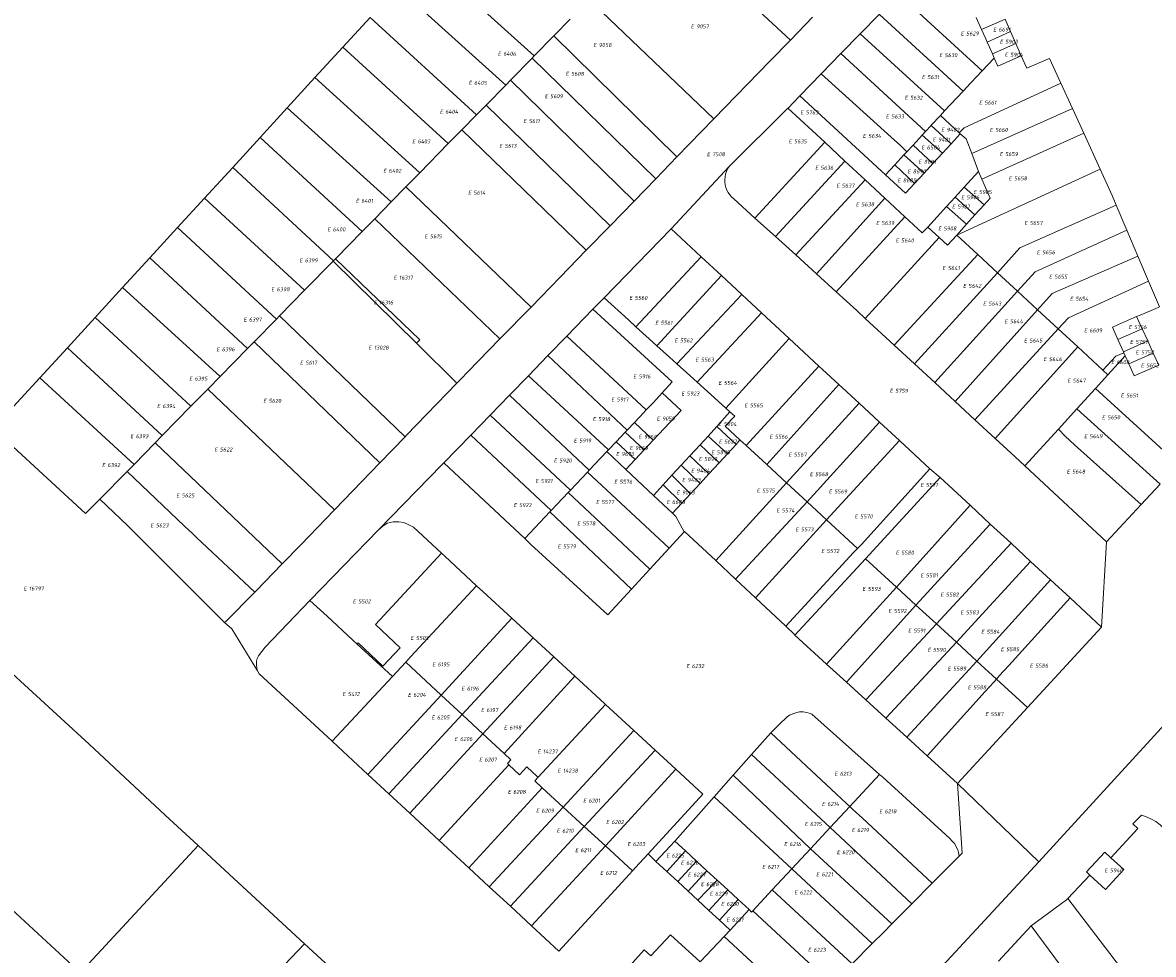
# Model space of a CAD drawing. Header units: metres. Extents: x 103584 to 105269, y 427126 to 429210.
# Tile 43 of 50: x 103998 to 104253, y 428782 to 428992. Entities that reach past the tile are written whole.
import ezdxf
from ezdxf.enums import TextEntityAlignment as Align

# ---------------------------------------------------------------- set-up
doc = ezdxf.new("R2010")
doc.units = ezdxf.units.M
doc.layers.add('B-WE-KG-GRENS_PERCEEL-G', color=1, linetype='Continuous', lineweight=18)
doc.layers.add('B-WE-KG-GRENS_PERCEEL-S', color=7, linetype='Continuous', lineweight=25)
doc.styles.add('NLCS-ISO', font='NLCS-ISO.ttf')

# ---------------------------------------------------------------- blocks, each defined once
blk = doc.blocks.new('SKG-PERCEELNUMMER-SO')
at = {"style": 'NLCS-ISO', "oblique": 10, "flags": 1}
for tag, p in [('GEMEENTECODE', (0, 2.55)), ('PERCEELGROOTTE', (0, -2.45))]:
    blk.add_attdef(tag, text='', height=1.8, dxfattribs=at).set_placement(p, align=Align.MIDDLE_CENTER)
at = {"style": 'NLCS-ISO', "oblique": 10}
blk.add_attdef('SECTIE', text='', height=1.8, dxfattribs=at).set_placement((-0.5, 0), align=Align.MIDDLE_RIGHT)
blk.add_attdef('PERCEELNUMMER', text='', height=1.8, dxfattribs=at).set_placement((0.5, 0), align=Align.MIDDLE_LEFT)

msp = doc.modelspace()

# ---------------------------------------------------------------- linework, layer by layer
at = {"layer": 'B-WE-KG-GRENS_PERCEEL-G', "flags": 128}
for points in [[(104088.693, 429006.498), (104113.318, 428984.291)], [(104155.609, 429002.245), (104157.982, 429000.053), (104171.061, 428987.851)], [(104082.512, 428999.752), (104106.869, 428977.708)], [(104195.605, 428998.128), (104214.35, 428980.914)], [(104076.305, 428992.977), (104070.124, 428986.231)], [(104076.305, 428992.977), (104100.28, 428970.982)], [(104117.717, 428988.781), (104121.405, 428992.547)], [(104128.562, 428994.259), (104153.82, 428970.113)], [(104171.061, 428987.851), (104176.089, 428992.995)], [(104191.138, 428993.654), (104191.085, 428993.601), (104186.812, 428989.229)], [(104191.138, 428993.654), (104210.009, 428976.317)], [(104213.007, 428992.951), (104214.215, 428990.222)], [(104214.215, 428990.222), (104219.512, 428992.593)], [(104219.512, 428992.593), (104220.735, 428989.788)], [(104186.812, 428989.229), (104182.487, 428984.802)], [(104186.812, 428989.229), (104205.806, 428971.862)], [(104214.215, 428990.222), (104215.151, 428988.107), (104215.485, 428987.353)], [(104215.485, 428987.353), (104220.735, 428989.788)], [(104220.735, 428989.788), (104221.929, 428987.05)], [(104113.318, 428984.291), (104117.717, 428988.781)], [(104117.717, 428988.781), (104145.489, 428961.526)], [(104153.82, 428970.113), (104166.416, 428983.098), (104171.061, 428987.851)], [(104215.485, 428987.353), (104215.986, 428986.221), (104216.654, 428984.713)], [(104216.654, 428984.713), (104221.929, 428987.05)], [(104221.929, 428987.05), (104223.131, 428984.293)], [(104070.124, 428986.231), (104063.851, 428979.385)], [(104070.124, 428986.231), (104093.921, 428964.491)], [(104112.833, 428983.796), (104113.318, 428984.291)], [(104182.487, 428984.802), (104178.014, 428980.225)], [(104182.487, 428984.802), (104201.532, 428967.204)], [(104216.654, 428984.713), (104217.065, 428983.785)], [(104217.065, 428983.785), (104217.854, 428982.003), (104223.131, 428984.293)], [(104223.131, 428984.293), (104224.389, 428981.5), (104229.291, 428983.649), (104229.551, 428983.719), (104232.1, 428978.119)], [(104107.949, 428978.811), (104112.833, 428983.796)], [(104112.833, 428983.796), (104140.688, 428956.576)], [(104214.35, 428980.914), (104217.065, 428983.785)], [(104063.851, 428979.385), (104057.591, 428972.553)], [(104063.851, 428979.385), (104087.482, 428957.919)], [(104178.014, 428980.225), (104173.193, 428975.292)], [(104178.014, 428980.225), (104193.797, 428965.917), (104195.892, 428964.035), (104197.321, 428962.623)], [(104210.009, 428976.317), (104211.809, 428978.226), (104214.35, 428980.914)], [(104102.422, 428973.168), (104106.869, 428977.708)], [(104106.869, 428977.708), (104107.949, 428978.811)], [(104107.949, 428978.811), (104135.807, 428951.545)], [(104209.154, 428966.956), (104210.289, 428968.037), (104232.1, 428978.119)], [(104232.1, 428978.119), (104234.697, 428972.413)], [(104173.193, 428975.292), (104173.136, 428975.234), (104170.553, 428972.528), (104170.521, 428972.496)], [(104173.193, 428975.292), (104192.545, 428957.427)], [(104205.806, 428971.862), (104210.009, 428976.317)], [(104057.591, 428972.553), (104051.476, 428965.878)], [(104057.591, 428972.553), (104081.022, 428951.325)], [(104100.28, 428970.982), (104102.422, 428973.168)], [(104102.422, 428973.168), (104130.398, 428945.969)], [(104170.521, 428972.496), (104157.253, 428959.296)], [(104170.521, 428972.496), (104178.813, 428964.784)], [(104204.899, 428970.867), (104205.806, 428971.862)], [(104211.966, 428962.27), (104234.697, 428972.413)], [(104234.697, 428972.413), (104237.232, 428966.842)], [(104096.952, 428967.584), (104100.28, 428970.982)], [(104145.489, 428961.526), (104153.82, 428970.113)], [(104202.811, 428968.594), (104202.835, 428968.621), (104204.899, 428970.867)], [(104204.899, 428970.867), (104209.154, 428966.956)], [(104093.921, 428964.491), (104096.952, 428967.584)], [(104096.952, 428967.584), (104125.035, 428940.441)], [(104198.743, 428964.17), (104200.763, 428966.367)], [(104200.763, 428966.367), (104201.532, 428967.204)], [(104200.763, 428966.367), (104205.362, 428962.351)], [(104201.532, 428967.204), (104202.811, 428968.594)], [(104207.303, 428964.463), (104202.811, 428968.594)], [(104207.303, 428964.463), (104209.393, 428966.737)], [(104209.154, 428966.956), (104209.393, 428966.737)], [(104209.393, 428966.737), (104210.684, 428965.606), (104211.966, 428962.27)], [(104214.283, 428956.454), (104237.232, 428966.842)], [(104237.232, 428966.842), (104240.932, 428958.713)], [(104051.476, 428965.878), (104045.282, 428959.118)], [(104051.476, 428965.878), (104074.493, 428944.661)], [(104087.482, 428957.919), (104093.921, 428964.491)], [(104163.086, 428947.71), (104178.813, 428964.784)], [(104178.813, 428964.784), (104183.367, 428960.547)], [(104197.321, 428962.623), (104198.743, 428964.17)], [(104198.743, 428964.17), (104203.236, 428960.038)], [(104205.362, 428962.351), (104207.303, 428964.463)], [(104140.688, 428956.576), (104145.489, 428961.526)], [(104194.625, 428959.69), (104196.684, 428961.93)], [(104196.684, 428961.93), (104197.321, 428962.623)], [(104196.684, 428961.93), (104201.23, 428957.856)], [(104203.236, 428960.038), (104205.362, 428962.351)], [(104211.966, 428962.27), (104213.515, 428958.239)], [(104045.282, 428959.118), (104038.901, 428952.154)], [(104045.282, 428959.118), (104068.043, 428938.077)], [(104144.186, 428945.281), (104157.253, 428959.296)], [(104157.253, 428959.296), (104156.923, 428958.772), (104156.656, 428958.214), (104156.456, 428957.627), (104156.327, 428957.022), (104156.269, 428956.406), (104156.284, 428955.787), (104156.372, 428955.174), (104156.53, 428954.575), (104156.758, 428953.999), (104157.052, 428953.454), (104157.407, 428952.947), (104157.819, 428952.485), (104158.283, 428952.075)], [(104167.69, 428943.527), (104183.367, 428960.547)], [(104183.367, 428960.547), (104187.908, 428956.324)], [(104192.545, 428957.427), (104194.625, 428959.69)], [(104194.625, 428959.69), (104199.091, 428955.53)], [(104201.23, 428957.856), (104203.236, 428960.038)], [(104208.578, 428943.871), (104240.932, 428958.713)], [(104240.932, 428958.713), (104243.612, 428952.824), (104244.549, 428950.618)], [(104084.34, 428954.712), (104087.482, 428957.919)], [(104135.807, 428951.545), (104140.688, 428956.576)], [(104172.264, 428939.369), (104187.908, 428956.324)], [(104187.908, 428956.324), (104192.39, 428952.156)], [(104192.545, 428957.427), (104197.038, 428953.297), (104199.091, 428955.53)], [(104199.091, 428955.53), (104201.23, 428957.856)], [(104210.292, 428954.696), (104213.515, 428958.239)], [(104213.515, 428958.239), (104214.283, 428956.454)], [(104214.283, 428956.454), (104216.115, 428952.195), (104214.745, 428950.682)], [(104081.022, 428951.325), (104084.34, 428954.712)], [(104084.34, 428954.712), (104112.576, 428927.629)], [(104208.231, 428952.43), (104210.292, 428954.696)], [(104210.292, 428954.696), (104214.745, 428950.682)], [(104038.901, 428952.154), (104032.839, 428945.538)], [(104038.901, 428952.154), (104061.513, 428931.412)], [(104077.326, 428947.553), (104081.022, 428951.325)], [(104130.398, 428945.969), (104135.807, 428951.545)], [(104163.086, 428947.71), (104158.283, 428952.075)], [(104176.954, 428935.107), (104192.39, 428952.156)], [(104192.39, 428952.156), (104196.859, 428948)], [(104206.302, 428950.31), (104208.231, 428952.43)], [(104208.231, 428952.43), (104212.688, 428948.411)], [(104202.049, 428945.634), (104204.175, 428947.972), (104206.302, 428950.31)], [(104206.302, 428950.31), (104210.778, 428946.301)], [(104210.778, 428946.301), (104212.688, 428948.411)], [(104212.688, 428948.411), (104214.745, 428950.682)], [(104217.797, 428935.347), (104222.801, 428940.959), (104244.549, 428950.618)], [(104244.549, 428950.618), (104246.949, 428944.965)], [(104074.493, 428944.661), (104077.326, 428947.553)], [(104077.326, 428947.553), (104105.558, 428920.429)], [(104125.035, 428940.441), (104130.398, 428945.969)], [(104163.086, 428947.71), (104167.69, 428943.527)], [(104181.383, 428931.082), (104196.859, 428948)], [(104196.859, 428948), (104200.783, 428944.35), (104202.049, 428945.634)], [(104208.578, 428943.871), (104210.778, 428946.301)], [(104032.839, 428945.538), (104026.58, 428938.706)], [(104032.839, 428945.538), (104055.144, 428924.91)], [(104068.528, 428938.572), (104074.493, 428944.661)], [(104129.045, 428929.699), (104144.186, 428945.281)], [(104144.186, 428945.281), (104150.973, 428938.971)], [(104167.69, 428943.527), (104172.264, 428939.369)], [(104204.657, 428943.283), (104187.97, 428925.066)], [(104202.049, 428945.634), (104204.657, 428943.283)], [(104204.657, 428943.283), (104206.523, 428941.601), (104208.578, 428943.871)], [(104208.578, 428943.871), (104213.317, 428939.49)], [(104222.291, 428931.191), (104226.285, 428935.569), (104246.949, 428944.965)], [(104246.949, 428944.965), (104249.438, 428939.103)], [(104026.58, 428938.706), (104020.454, 428932.02)], [(104026.58, 428938.706), (104048.625, 428918.256)], [(104068.043, 428938.077), (104068.453, 428938.495)], [(104068.453, 428938.495), (104068.528, 428938.572)], [(104087.488, 428920.246), (104068.453, 428938.495)], [(104112.576, 428927.629), (104119.137, 428934.361), (104125.035, 428940.441)], [(104136.241, 428923.182), (104150.973, 428938.971)], [(104150.973, 428938.971), (104155.526, 428934.737)], [(104172.264, 428939.369), (104176.954, 428935.107)], [(104194.514, 428919.014), (104213.317, 428939.49)], [(104213.317, 428939.49), (104217.797, 428935.347)], [(104226.844, 428926.981), (104230.133, 428930.699), (104249.438, 428939.103)], [(104249.438, 428939.103), (104251.838, 428933.451)], [(104061.513, 428931.412), (104067.954, 428937.986)], [(104067.954, 428937.986), (104068.043, 428938.077)], [(104067.954, 428937.986), (104086.727, 428919.475)], [(104140.985, 428918.887), (104155.526, 428934.737)], [(104155.526, 428934.737), (104160.156, 428930.433)], [(104176.954, 428935.107), (104181.383, 428931.082)], [(104199.067, 428914.803), (104217.797, 428935.347)], [(104217.797, 428935.347), (104222.291, 428931.191)], [(104231.468, 428922.705), (104233.816, 428925.209), (104251.838, 428933.451)], [(104251.838, 428933.451), (104254.29, 428927.677), (104253.999, 428927.495), (104250.303, 428925.966)], [(104020.454, 428932.02), (104014.271, 428925.271)], [(104020.454, 428932.02), (104042.463, 428911.966)], [(104055.847, 428925.628), (104061.513, 428931.412)], [(104181.383, 428931.082), (104186.043, 428926.847), (104187.97, 428925.066)], [(104203.647, 428910.568), (104222.291, 428931.191)], [(104222.291, 428931.191), (104226.844, 428926.981)], [(104126.527, 428927.109), (104129.045, 428929.699)], [(104136.241, 428923.182), (104134.557, 428924.707), (104129.045, 428929.699)], [(104145.494, 428914.803), (104160.156, 428930.433)], [(104160.156, 428930.433), (104161.259, 428929.408), (104164.551, 428926.347)], [(104055.144, 428924.91), (104055.847, 428925.628)], [(104055.847, 428925.628), (104084.194, 428898.369)], [(104105.558, 428920.429), (104112.576, 428927.629)], [(104120.617, 428921.028), (104126.527, 428927.109)], [(104126.527, 428927.109), (104144.428, 428910.763)], [(104150.031, 428910.694), (104164.551, 428926.347)], [(104164.551, 428926.347), (104170.801, 428920.536)], [(104208.214, 428906.345), (104226.844, 428926.981)], [(104226.844, 428926.981), (104231.468, 428922.705)], [(104249.16, 428925.493), (104243.723, 428923.084), (104244.962, 428920.293)], [(104249.16, 428925.493), (104250.303, 428925.966)], [(104249.16, 428925.493), (104250.425, 428922.718)], [(104014.271, 428925.271), (104007.999, 428918.426)], [(104014.271, 428925.271), (104035.875, 428905.241)], [(104050.111, 428919.773), (104055.144, 428924.91)], [(104140.985, 428918.887), (104139.216, 428920.489), (104136.241, 428923.182)], [(104187.97, 428925.066), (104194.514, 428919.014)], [(104096.739, 428911.364), (104098.353, 428913.037), (104105.558, 428920.429)], [(104116.388, 428916.675), (104120.617, 428921.028)], [(104120.617, 428921.028), (104138.577, 428904.433)], [(104156.504, 428904.833), (104170.801, 428920.536)], [(104170.801, 428920.536), (104177.526, 428914.283)], [(104212.694, 428902.203), (104231.468, 428922.705)], [(104231.468, 428922.705), (104235.877, 428918.629)], [(104250.425, 428922.718), (104244.962, 428920.293)], [(104250.425, 428922.718), (104251.669, 428919.988)], [(104007.999, 428918.426), (104001.818, 428911.68)], [(104007.999, 428918.426), (104029.415, 428898.647)], [(104042.463, 428911.966), (104048.625, 428918.256)], [(104048.625, 428918.256), (104050.111, 428919.773)], [(104050.111, 428919.773), (104078.49, 428892.464)], [(104086.727, 428919.475), (104087.488, 428920.246)], [(104086.727, 428919.475), (104095.868, 428910.462)], [(104145.494, 428914.803), (104143.799, 428916.338), (104140.985, 428918.887)], [(104194.514, 428919.014), (104199.067, 428914.803)], [(104217.261, 428897.979), (104235.877, 428918.629)], [(104235.877, 428918.629), (104241.554, 428913.381)], [(104244.962, 428920.293), (104246.179, 428917.551)], [(104251.669, 428919.988), (104246.179, 428917.551)], [(104251.669, 428919.988), (104252.918, 428917.249)], [(104111.982, 428912.141), (104116.388, 428916.675)], [(104116.388, 428916.675), (104134.255, 428899.846)], [(104241.554, 428913.381), (104244.459, 428916.531), (104246.304, 428917.269)], [(104242.686, 428912.334), (104246.59, 428916.624)], [(104246.179, 428917.551), (104246.304, 428917.269)], [(104246.304, 428917.269), (104246.59, 428916.624)], [(104246.59, 428916.624), (104247.4, 428914.799)], [(104252.918, 428917.249), (104247.4, 428914.799)], [(104252.918, 428917.249), (104254.167, 428914.508)], [(104150.031, 428910.694), (104148.404, 428912.168), (104145.494, 428914.803)], [(104161.103, 428896.379), (104177.526, 428914.283)], [(104177.526, 428914.283), (104178.331, 428913.535), (104182.001, 428910.135)], [(104199.067, 428914.803), (104203.647, 428910.568)], [(104241.554, 428913.381), (104242.686, 428912.334)], [(104247.4, 428914.799), (104248.59, 428912.119), (104254.167, 428914.508)], [(104001.818, 428911.68), (103993.223, 428902.299)], [(104001.818, 428911.68), (104023.035, 428892.134)], [(104039.688, 428909.134), (104042.463, 428911.966)], [(104084.194, 428898.369), (104084.51, 428898.696), (104095.868, 428910.462)], [(104095.868, 428910.462), (104096.739, 428911.364)], [(104107.683, 428907.717), (104111.982, 428912.141)], [(104111.982, 428912.141), (104130.067, 428895.402)], [(104144.428, 428910.763), (104142.177, 428908.254)], [(104156.504, 428904.833), (104153.149, 428907.871), (104150.031, 428910.694)], [(104165.74, 428892.086), (104182.001, 428910.135)], [(104182.001, 428910.135), (104186.551, 428905.919)], [(104203.647, 428910.568), (104208.214, 428906.345)], [(104239.899, 428909.271), (104242.686, 428912.334)], [(104035.875, 428905.241), (104039.688, 428909.134)], [(104039.688, 428909.134), (104068.277, 428881.893)], [(104103.36, 428903.268), (104107.683, 428907.717)], [(104107.683, 428907.717), (104125.724, 428890.81)], [(104138.577, 428904.433), (104140.167, 428906.121), (104142.177, 428908.254)], [(104140.152, 428897.59), (104146.427, 428904.25), (104142.177, 428908.254)], [(104235.697, 428904.654), (104239.899, 428909.271)], [(104239.899, 428909.271), (104258.596, 428892.169)], [(104029.415, 428898.647), (104035.875, 428905.241)], [(104170.159, 428887.995), (104186.551, 428905.919)], [(104186.551, 428905.919), (104191.184, 428901.627)], [(104208.214, 428906.345), (104212.694, 428902.203)], [(104098.968, 428898.749), (104103.36, 428903.268)], [(104103.36, 428903.268), (104121.459, 428886.304)], [(104135.902, 428901.594), (104138.012, 428903.834), (104138.577, 428904.433)], [(104154.472, 428900.646), (104157.417, 428904.006)], [(104156.396, 428900.737), (104158.545, 428902.985)], [(104157.417, 428904.006), (104156.504, 428904.833)], [(104158.545, 428902.985), (104157.417, 428904.006)], [(104231.509, 428900.051), (104235.697, 428904.654)], [(104235.697, 428904.654), (104254.44, 428887.673)], [(104134.255, 428899.846), (104135.902, 428901.594)], [(104140.152, 428897.59), (104135.902, 428901.594)], [(104152.513, 428898.522), (104154.472, 428900.646)], [(104154.472, 428900.646), (104158.82, 428896.637)], [(104159.69, 428897.688), (104156.396, 428900.737)], [(104174.854, 428883.649), (104191.184, 428901.627)], [(104191.184, 428901.627), (104195.648, 428897.491)], [(104212.694, 428902.203), (104217.261, 428897.979)], [(104223.97, 428891.766), (104231.509, 428900.051)], [(104231.509, 428900.051), (104233.023, 428898.484), (104235.134, 428896.504), (104250.165, 428883.046)], [(103993.862, 428898.017), (103994.782, 428896.956), (104012.087, 428881.04), (104015.336, 428884.276)], [(104027.78, 428896.978), (104029.415, 428898.647)], [(104078.49, 428892.464), (104084.194, 428898.369)], [(104092.902, 428892.506), (104098.968, 428898.749)], [(104098.968, 428898.749), (104117.139, 428881.739)], [(104131.788, 428897.227), (104133.845, 428899.411)], [(104133.845, 428899.411), (104134.255, 428899.846)], [(104138.095, 428895.407), (104133.845, 428899.411)], [(104138.095, 428895.407), (104140.152, 428897.59)], [(104150.703, 428896.56), (104152.513, 428898.522)], [(104152.513, 428898.522), (104156.866, 428894.518)], [(104158.82, 428896.637), (104159.69, 428897.688)], [(104161.103, 428896.379), (104159.69, 428897.688)], [(104179.201, 428879.624), (104195.648, 428897.491)], [(104195.648, 428897.491), (104202.542, 428891.104)], [(104217.261, 428897.979), (104221.758, 428893.82), (104223.97, 428891.766)], [(104023.035, 428892.134), (104027.78, 428896.978)], [(104027.78, 428896.978), (104056.463, 428869.67)], [(104125.724, 428890.81), (104129.689, 428895)], [(104129.689, 428895), (104130.067, 428895.402)], [(104129.689, 428895), (104133.939, 428890.996)], [(104130.067, 428895.402), (104131.788, 428897.227)], [(104136.037, 428893.223), (104131.788, 428897.227)], [(104136.037, 428893.223), (104138.095, 428895.407)], [(104148.427, 428894.092), (104150.703, 428896.56)], [(104150.703, 428896.56), (104154.989, 428892.483)], [(104156.866, 428894.518), (104158.82, 428896.637)], [(104165.74, 428892.086), (104161.103, 428896.379)], [(104068.277, 428881.893), (104078.49, 428892.464)], [(104092.456, 428892.047), (104092.902, 428892.506)], [(104092.902, 428892.506), (104111.154, 428875.415)], [(104133.939, 428890.996), (104136.037, 428893.223)], [(104146.431, 428891.927), (104148.427, 428894.092)], [(104148.427, 428894.092), (104152.713, 428890.015)], [(104152.713, 428890.015), (104154.989, 428892.483)], [(104154.989, 428892.483), (104156.866, 428894.518)], [(104015.336, 428884.276), (104021.469, 428890.535)], [(104021.469, 428890.535), (104023.035, 428892.134)], [(104021.469, 428890.535), (104034.445, 428878.178), (104036.231, 428876.51), (104037.136, 428875.644), (104050.303, 428863.309)], [(104078.146, 428877.382), (104092.456, 428892.047)], [(104121.459, 428886.304), (104125.306, 428890.368)], [(104125.306, 428890.368), (104125.724, 428890.81)], [(104125.306, 428890.368), (104143.731, 428873.205)], [(104133.939, 428890.996), (104138.971, 428886.248), (104140.172, 428885.14)], [(104144.367, 428889.689), (104146.431, 428891.927)], [(104146.431, 428891.927), (104150.704, 428887.837)], [(104150.704, 428887.837), (104152.713, 428890.015)], [(104170.159, 428887.995), (104165.74, 428892.086)], [(104186.192, 428873.152), (104187.106, 428874.062), (104202.542, 428891.104)], [(104202.542, 428891.104), (104204.831, 428889.194), (104204.878, 428889.151)], [(104223.97, 428891.766), (104242.399, 428874.643)], [(104140.172, 428885.14), (104142.346, 428887.497)], [(104142.346, 428887.497), (104144.367, 428889.689)], [(104142.346, 428887.497), (104146.606, 428883.393)], [(104144.367, 428889.689), (104148.549, 428885.5)], [(104148.549, 428885.5), (104150.704, 428887.837)], [(104154.243, 428870.417), (104170.159, 428887.995)], [(104174.854, 428883.649), (104170.159, 428887.995)], [(104187.996, 428870.855), (104204.878, 428889.151)], [(104204.878, 428889.151), (104211.606, 428882.908)], [(104250.165, 428883.046), (104254.44, 428887.673)], [(104117.139, 428881.739), (104120.972, 428885.79)], [(104120.972, 428885.79), (104121.459, 428886.304)], [(104120.972, 428885.79), (104139.401, 428868.491)], [(104140.172, 428885.14), (104144.479, 428881.086)], [(104146.606, 428883.393), (104148.549, 428885.5)], [(104015.336, 428884.276), (104021.596, 428878.317), (104039.65, 428860.214), (104043.404, 428856.473)], [(104144.479, 428881.086), (104146.606, 428883.393)], [(104158.694, 428866.237), (104174.854, 428883.649)], [(104179.201, 428879.624), (104174.854, 428883.649)], [(104194.97, 428864.444), (104211.606, 428882.908)], [(104211.606, 428882.908), (104216.168, 428878.677)], [(104242.399, 428874.643), (104250.165, 428883.046)], [(104056.463, 428869.67), (104060.635, 428873.983), (104068.277, 428881.893)], [(104111.154, 428875.415), (104116.844, 428881.427)], [(104116.844, 428881.427), (104117.139, 428881.739)], [(104116.844, 428881.427), (104135.272, 428863.996)], [(104144.479, 428881.086), (104145.247, 428880.378), (104147.142, 428876.919)], [(104163.213, 428861.993), (104179.201, 428879.624)], [(104186.192, 428873.152), (104179.201, 428879.624)], [(104062.721, 428861.386), (104078.146, 428877.382)], [(104078.146, 428877.382), (104079.144, 428878.179), (104080.131, 428878.833), (104081.498, 428879.198), (104082.132, 428879.201), (104082.766, 428879.204), (104083.884, 428879.018), (104084.989, 428878.474), (104086.093, 428877.93), (104092.405, 428872.064)], [(104154.243, 428870.417), (104147.225, 428877.009), (104147.142, 428876.919)], [(104199.377, 428860.393), (104216.168, 428878.677)], [(104216.168, 428878.677), (104220.858, 428874.326)], [(104111.154, 428875.415), (104112.502, 428874.072)], [(104147.142, 428876.919), (104143.731, 428873.205)], [(104227.114, 428802.432), (104294.556, 428876.186), (104301.513, 428869.634)], [(104241.259, 428855.4), (104242.399, 428874.643)], [(104073.379, 428851.582), (104073.611, 428851.855), (104079.131, 428846.609), (104083.054, 428850.736), (104077.534, 428855.982), (104092.405, 428872.064)], [(104092.405, 428872.064), (104093.114, 428871.406), (104100.292, 428864.755)], [(104135.272, 428863.996), (104129.928, 428858.178), (104112.502, 428874.072)], [(104143.731, 428873.205), (104139.401, 428868.491)], [(104170.019, 428855.6), (104185.278, 428872.242), (104186.192, 428873.152)], [(104204.023, 428856.122), (104220.858, 428874.326)], [(104220.858, 428874.326), (104225.26, 428870.242)], [(104050.303, 428863.309), (104050.602, 428863.611), (104056.463, 428869.67)], [(104158.694, 428866.237), (104154.243, 428870.417)], [(104172.097, 428853.623), (104187.996, 428870.855)], [(104194.97, 428864.444), (104187.996, 428870.855)], [(104208.503, 428852.004), (104225.26, 428870.242)], [(104225.26, 428870.242), (104229.746, 428866.08)], [(104139.401, 428868.491), (104135.272, 428863.996)], [(104084.315, 428847.516), (104085.421, 428848.704), (104100.292, 428864.755)], [(104100.292, 428864.755), (104101.706, 428863.445), (104108.253, 428857.415)], [(104163.213, 428861.993), (104158.694, 428866.237)], [(104179.254, 428847.089), (104194.97, 428864.444)], [(104199.377, 428860.393), (104194.97, 428864.444)], [(104213.155, 428847.727), (104229.746, 428866.08)], [(104229.746, 428866.08), (104234.148, 428861.997)], [(104043.404, 428856.473), (104043.663, 428856.593), (104050.303, 428863.309)], [(104170.019, 428855.6), (104163.213, 428861.993)], [(104217.574, 428843.665), (104218.18, 428844.397), (104220.363, 428846.738), (104234.148, 428861.997)], [(104234.148, 428861.997), (104241.259, 428855.4)], [(104050.856, 428845.542), (104050.759, 428846.051), (104050.642, 428847.008), (104050.644, 428847.71), (104050.784, 428848.309), (104050.958, 428848.623), (104051.132, 428848.937), (104051.863, 428849.911), (104052.594, 428850.884), (104062.721, 428861.386)], [(104062.721, 428861.386), (104066.559, 428857.885), (104072.405, 428852.473), (104073.379, 428851.582)], [(104183.76, 428842.975), (104199.377, 428860.393)], [(104204.023, 428856.122), (104199.377, 428860.393)], [(104092.323, 428840.086), (104108.253, 428857.415)], [(104108.253, 428857.415), (104113.045, 428853.001)], [(104043.404, 428856.473), (104045.074, 428855.062), (104050.856, 428845.542)], [(104172.097, 428853.623), (104172.043, 428853.672), (104170.019, 428855.6)], [(104188.124, 428838.991), (104204.023, 428856.122)], [(104208.503, 428852.004), (104204.023, 428856.122)], [(104241.259, 428855.4), (104224.545, 428837.257)], [(104073.379, 428851.582), (104081.33, 428844.31)], [(104097.04, 428835.709), (104113.045, 428853.001)], [(104113.045, 428853.001), (104117.692, 428848.722)], [(104179.254, 428847.089), (104172.097, 428853.623)], [(104192.632, 428834.876), (104208.503, 428852.004)], [(104213.155, 428847.727), (104208.503, 428852.004)], [(103967.025, 428817.916), (103993.759, 428846.596), (104012.933, 428828.983), (104030.032, 428813.019), (104037.524, 428806.111)], [(104081.33, 428844.31), (104084.315, 428847.516)], [(104084.315, 428847.516), (104092.323, 428840.086)], [(104101.743, 428831.345), (104117.692, 428848.722)], [(104117.692, 428848.722), (104122.445, 428844.344)], [(104183.76, 428842.975), (104179.254, 428847.089)], [(104197.369, 428830.551), (104213.155, 428847.727)], [(104217.574, 428843.665), (104213.155, 428847.727)], [(104067.692, 428829.662), (104067.619, 428829.73), (104051.228, 428844.896), (104050.856, 428845.542)], [(104067.692, 428829.662), (104081.33, 428844.31)], [(104106.505, 428826.926), (104122.445, 428844.344)], [(104122.445, 428844.344), (104129.165, 428838.155)], [(104188.124, 428838.991), (104183.76, 428842.975)], [(104201.945, 428826.373), (104215.006, 428840.877), (104216.929, 428842.989), (104217.574, 428843.665)], [(104224.545, 428837.257), (104217.574, 428843.665)], [(104075.751, 428822.193), (104092.323, 428840.086)], [(104092.323, 428840.086), (104097.04, 428835.709)], [(104192.632, 428834.876), (104188.124, 428838.991)], [(104129.4, 428837.938), (104114.159, 428821.541)], [(104129.165, 428838.155), (104129.4, 428837.938)], [(104129.4, 428837.938), (104135.775, 428832.067)], [(104166.663, 428831.533), (104166.763, 428831.646), (104168.566, 428833.417), (104170.368, 428835.187), (104170.885, 428835.556), (104171.85, 428835.956), (104172.495, 428836.161), (104173.112, 428836.266), (104173.965, 428836.299), (104174.77, 428836.15), (104175.334, 428835.973), (104175.897, 428835.796), (104190.503, 428822.798), (104191.201, 428822.178)], [(104224.545, 428837.257), (104208.775, 428820.138)], [(104080.473, 428817.824), (104097.04, 428835.709)], [(104097.04, 428835.709), (104101.743, 428831.345)], [(104197.369, 428830.551), (104192.632, 428834.876)], [(104085.211, 428813.441), (104101.743, 428831.345)], [(104101.743, 428831.345), (104106.505, 428826.926)], [(104119.799, 428814.828), (104135.775, 428832.067)], [(104135.775, 428832.067), (104140.552, 428827.667)], [(104162.32, 428826.643), (104166.663, 428831.533)], [(104166.663, 428831.533), (104181.503, 428817.704), (104183.76, 428815.592), (104184.497, 428814.968)], [(104075.751, 428822.193), (104068.987, 428828.451), (104067.692, 428829.662)], [(104201.945, 428826.373), (104197.369, 428830.551)], [(104106.505, 428826.926), (104108.056, 428825.487), (104107.271, 428824.635), (104107.596, 428824.335)], [(104124.588, 428810.426), (104140.552, 428827.667)], [(104140.552, 428827.667), (104145.258, 428823.333)], [(104158.191, 428821.992), (104162.32, 428826.643)], [(104162.32, 428826.643), (104180.059, 428810.195)], [(104208.775, 428820.138), (104201.945, 428826.373)], [(104091.851, 428807.298), (104107.596, 428824.335)], [(104107.596, 428824.335), (104110.006, 428822.113)], [(104111.628, 428823.875), (104110.006, 428822.113)], [(104111.628, 428823.875), (104113.964, 428821.721)], [(104080.473, 428817.824), (104075.751, 428822.193)], [(104113.41, 428820.701), (104114.159, 428821.541)], [(104114.159, 428821.541), (104113.964, 428821.721)], [(104129.348, 428806.052), (104145.258, 428823.333)], [(104145.258, 428823.333), (104151.355, 428817.718), (104138.981, 428804.25)], [(104153.86, 428817.115), (104158.191, 428821.992)], [(104158.191, 428821.992), (104175.622, 428805.422)], [(104184.497, 428814.968), (104191.201, 428822.178)], [(104191.201, 428822.178), (104191.899, 428821.557), (104207.061, 428807.696), (104207.578, 428807.153), (104208.095, 428806.61), (104208.812, 428805.156), (104208.999, 428804.597), (104209.112, 428803.723)], [(104098.536, 428801.112), (104115.118, 428819.131)], [(104115.118, 428819.131), (104113.41, 428820.701)], [(104119.799, 428814.828), (104115.118, 428819.131)], [(104208.775, 428820.138), (104227.114, 428802.432)], [(104208.775, 428820.138), (104209.825, 428804.438)], [(103967.025, 428817.916), (104008.196, 428779.942), (104010.889, 428777.453)], [(104085.211, 428813.441), (104080.473, 428817.824)], [(104145.006, 428807.144), (104153.86, 428817.115)], [(104153.86, 428817.115), (104171.371, 428800.851)], [(104091.851, 428807.298), (104085.211, 428813.441)], [(104103.141, 428796.852), (104119.799, 428814.828)], [(104124.588, 428810.426), (104119.799, 428814.828)], [(104180.059, 428810.195), (104184.497, 428814.968)], [(104184.497, 428814.968), (104185.19, 428814.244), (104187.329, 428812.281), (104203.044, 428797.631)], [(104257.778, 428803.736), (104257.635, 428805.318), (104257.264, 428806.686), (104256.749, 428807.89), (104256.102, 428808.992), (104255.331, 428809.961), (104254.462, 428810.827), (104253.47, 428811.569), (104252.366, 428812.196), (104251.133, 428812.691), (104250.255, 428812.96), (104248.344, 428811.018)], [(104248.344, 428811.018), (104249.426, 428809.962)], [(104107.923, 428792.427), (104124.588, 428810.426)], [(104129.348, 428806.052), (104124.588, 428810.426)], [(104175.622, 428805.422), (104180.059, 428810.195)], [(104180.059, 428810.195), (104198.464, 428793.019)], [(104249.426, 428809.962), (104243.367, 428803.401)], [(104010.889, 428777.453), (104037.524, 428806.111)], [(104037.524, 428806.111), (104061.508, 428783.998)], [(104098.536, 428801.112), (104091.851, 428807.298)], [(104112.719, 428787.99), (104129.348, 428806.052)], [(104135.468, 428800.427), (104129.348, 428806.052)], [(104140.752, 428802.536), (104145.006, 428807.144)], [(104145.006, 428807.144), (104147.421, 428804.915)], [(104138.981, 428804.25), (104136.167, 428801.187), (104135.468, 428800.427)], [(104138.981, 428804.25), (104140.752, 428802.536)], [(104143.196, 428800.279), (104147.421, 428804.915)], [(104147.421, 428804.915), (104149.886, 428802.639)], [(104171.371, 428800.851), (104175.622, 428805.422)], [(104175.622, 428805.422), (104193.965, 428788.488)], [(104203.044, 428797.631), (104203.642, 428798.233), (104209.112, 428803.723)], [(104209.112, 428803.723), (104209.825, 428804.438)], [(104238.642, 428799.453), (104237.848, 428800.187), (104241.992, 428804.675), (104243.367, 428803.401)], [(104243.367, 428803.401), (104246.26, 428800.721), (104242.121, 428796.237), (104238.642, 428799.453)], [(104021.772, 428580.434), (104106.651, 428672.353), (104227.114, 428802.432)], [(104103.141, 428796.852), (104098.536, 428801.112)], [(104140.752, 428802.536), (104143.196, 428800.279)], [(104145.676, 428797.99), (104149.886, 428802.639)], [(104147.983, 428795.861), (104152.265, 428800.443)], [(104149.886, 428802.639), (104152.265, 428800.443)], [(104152.265, 428800.443), (104154.542, 428798.341)], [(104166.999, 428796.149), (104171.371, 428800.851)], [(104171.371, 428800.851), (104189.535, 428784.027)], [(104135.468, 428800.427), (104134.769, 428799.666), (104118.839, 428782.328), (104112.719, 428787.99)], [(104143.196, 428800.279), (104145.676, 428797.99)], [(104145.676, 428797.99), (104147.983, 428795.861)], [(104150.231, 428793.785), (104154.542, 428798.341)], [(104154.542, 428798.341), (104156.935, 428796.132)], [(104233.648, 428794.214), (104238.642, 428799.453)], [(104107.923, 428792.427), (104103.141, 428796.852)], [(104147.983, 428795.861), (104150.231, 428793.785)], [(104152.697, 428791.509), (104156.935, 428796.132)], [(104156.935, 428796.132), (104159.315, 428793.936)], [(104162.607, 428791.426), (104166.999, 428796.149)], [(104166.999, 428796.149), (104184.977, 428779.437)], [(104198.464, 428793.019), (104203.044, 428797.631)], [(104150.231, 428793.785), (104152.697, 428791.509)], [(104155.09, 428789.3), (104159.315, 428793.936)], [(104159.315, 428793.936), (104161.766, 428791.673)], [(104193.965, 428788.488), (104198.464, 428793.019)], [(104225.379, 428788.034), (104233.336, 428793.886), (104233.648, 428794.214)], [(104233.648, 428794.214), (104243.14, 428781.745), (104251.207, 428771.138), (104253.714, 428767.876), (104254.41, 428767.088), (104255.106, 428766.299), (104257.064, 428764.496), (104271.839, 428750.853), (104273.558, 428749.17), (104276.703, 428746.3), (104281.891, 428741.622), (104283.274, 428740.415), (104284.241, 428739.672)], [(104112.719, 428787.99), (104107.923, 428792.427)], [(104152.697, 428791.509), (104155.09, 428789.3)], [(104157.512, 428787.064), (104161.766, 428791.673)], [(104161.766, 428791.673), (104162.302, 428791.097)], [(104162.302, 428791.097), (104162.607, 428791.426)], [(104162.607, 428791.426), (104180.435, 428774.862)], [(104155.09, 428789.3), (104157.512, 428787.064)], [(104189.535, 428784.027), (104192.116, 428786.626), (104193.965, 428788.488)], [(104225.379, 428788.034), (104218.036, 428780.037)], [(104225.379, 428788.034), (104240.1, 428768.077), (104240.221, 428767.913)], [(104171.651, 428771.232), (104155.979, 428754.386), (104147.723, 428762.046), (104146.787, 428761.1), (104131.541, 428775.334), (104138.13, 428782.583), (104139.614, 428781.236), (104144.044, 428786.028), (104150.705, 428779.877), (104156.143, 428785.651)], [(104156.143, 428785.651), (104157.512, 428787.064)], [(104156.143, 428785.651), (104171.651, 428771.232)], [(104034.974, 428755.191), (104043.887, 428765.136), (104053.999, 428776.04), (104061.508, 428783.998)], [(104087.348, 428706.88), (104113.862, 428735.728), (104061.508, 428783.998)], [(104184.977, 428779.437), (104189.535, 428784.027)]]:
    msp.add_lwpolyline(points, dxfattribs=at)

# ---------------------------------------------------------------- block references
at = {"layer": 'B-WE-KG-GRENS_PERCEEL-S', "xscale": 0.5, "yscale": 0.5, "zscale": 0.5}
for p, values in [((104149.601, 428990.937), {'PERCEELNUMMER': '9057', 'SECTIE': 'E'}), ((104210.463, 428989.332), {'PERCEELNUMMER': '5629', 'SECTIE': 'E'}), ((104217.785, 428990.225), {'PERCEELNUMMER': '6691', 'SECTIE': 'E'}), ((104127.596, 428986.725), {'PERCEELNUMMER': '9058', 'SECTIE': 'E'}), ((104219.275, 428987.465), {'PERCEELNUMMER': '5903', 'SECTIE': 'E'}), ((104106.066, 428984.779), {'PERCEELNUMMER': '6406', 'SECTIE': 'E'}), ((104205.621, 428984.445), {'PERCEELNUMMER': '5630', 'SECTIE': 'E'}), ((104220.385, 428984.535), {'PERCEELNUMMER': '5904', 'SECTIE': 'E'}), ((104121.351, 428980.237), {'PERCEELNUMMER': '5608', 'SECTIE': 'E'}), ((104201.699, 428979.497), {'PERCEELNUMMER': '5631', 'SECTIE': 'E'}), ((104099.483, 428978.208), {'PERCEELNUMMER': '6405', 'SECTIE': 'E'}), ((104116.629, 428975.189), {'PERCEELNUMMER': '5609', 'SECTIE': 'E'}), ((104197.817, 428974.83), {'PERCEELNUMMER': '5632', 'SECTIE': 'E'}), ((104214.598, 428973.749), {'PERCEELNUMMER': '5661', 'SECTIE': 'E'}), ((104092.98, 428971.698), {'PERCEELNUMMER': '6404', 'SECTIE': 'E'}), ((104174.295, 428971.535), {'PERCEELNUMMER': '5763', 'SECTIE': 'E'}), ((104111.827, 428969.58), {'PERCEELNUMMER': '5611', 'SECTIE': 'E'}), ((104193.582, 428970.625), {'PERCEELNUMMER': '5633', 'SECTIE': 'E'}), ((104188.374, 428966.236), {'PERCEELNUMMER': '5634', 'SECTIE': 'E'}), ((104206.056, 428967.617), {'PERCEELNUMMER': '9482', 'SECTIE': 'E'}), ((104217.003, 428967.586), {'PERCEELNUMMER': '5660', 'SECTIE': 'E'}), ((104086.737, 428965.008), {'PERCEELNUMMER': '6403', 'SECTIE': 'E'}), ((104106.385, 428963.992), {'PERCEELNUMMER': '5613', 'SECTIE': 'E'}), ((104171.652, 428964.997), {'PERCEELNUMMER': '5635', 'SECTIE': 'E'}), ((104201.605, 428963.635), {'PERCEELNUMMER': '6584', 'SECTIE': 'E'}), ((104204.13, 428965.399), {'PERCEELNUMMER': '9481', 'SECTIE': 'E'}), ((104153.201, 428962.101), {'PERCEELNUMMER': '7508', 'SECTIE': 'E'}), ((104219.224, 428962.119), {'PERCEELNUMMER': '5659', 'SECTIE': 'E'}), ((104080.216, 428958.358), {'PERCEELNUMMER': '6402', 'SECTIE': 'E'}), ((104177.63, 428959.045), {'PERCEELNUMMER': '5636', 'SECTIE': 'E'}), ((104198.445, 428958.215), {'PERCEELNUMMER': '8890', 'SECTIE': 'E'}), ((104200.935, 428960.395), {'PERCEELNUMMER': '8891', 'SECTIE': 'E'}), ((104196.225, 428956.205), {'PERCEELNUMMER': '8889', 'SECTIE': 'E'}), ((104221.28, 428956.671), {'PERCEELNUMMER': '5658', 'SECTIE': 'E'}), ((104099.351, 428953.411), {'PERCEELNUMMER': '5614', 'SECTIE': 'E'}), ((104182.411, 428955), {'PERCEELNUMMER': '5637', 'SECTIE': 'E'}), ((104213.355, 428953.565), {'PERCEELNUMMER': '5905', 'SECTIE': 'E'}), ((104074.033, 428951.588), {'PERCEELNUMMER': '6401', 'SECTIE': 'E'}), ((104186.813, 428950.796), {'PERCEELNUMMER': '5638', 'SECTIE': 'E'}), ((104210.575, 428952.395), {'PERCEELNUMMER': '5906', 'SECTIE': 'E'}), ((104208.495, 428950.285), {'PERCEELNUMMER': '5907', 'SECTIE': 'E'}), ((104191.354, 428946.572), {'PERCEELNUMMER': '5639', 'SECTIE': 'E'}), ((104205.365, 428945.345), {'PERCEELNUMMER': '5908', 'SECTIE': 'E'}), ((104224.81, 428946.572), {'PERCEELNUMMER': '5657', 'SECTIE': 'E'}), ((104067.61, 428945.137), {'PERCEELNUMMER': '6400', 'SECTIE': 'E'}), ((104089.535, 428943.591), {'PERCEELNUMMER': '5615', 'SECTIE': 'E'}), ((104195.795, 428942.648), {'PERCEELNUMMER': '5640', 'SECTIE': 'E'}), ((104061.327, 428938.167), {'PERCEELNUMMER': '6399', 'SECTIE': 'E'}), ((104227.617, 428939.988), {'PERCEELNUMMER': '5656', 'SECTIE': 'E'}), ((104206.339, 428936.423), {'PERCEELNUMMER': '5641', 'SECTIE': 'E'}), ((104082.553, 428934.247), {'PERCEELNUMMER': '16317', 'SECTIE': 'E'}), ((104230.369, 428934.454), {'PERCEELNUMMER': '5655', 'SECTIE': 'E'}), ((104054.965, 428931.637), {'PERCEELNUMMER': '6398', 'SECTIE': 'E'}), ((104210.98, 428932.399), {'PERCEELNUMMER': '5642', 'SECTIE': 'E'}), ((104078.081, 428928.647), {'PERCEELNUMMER': '16316', 'SECTIE': 'E'}), ((104135.713, 428929.695), {'PERCEELNUMMER': '5560', 'SECTIE': 'E'}), ((104215.482, 428928.395), {'PERCEELNUMMER': '5643', 'SECTIE': 'E'}), ((104235.092, 428929.48), {'PERCEELNUMMER': '5654', 'SECTIE': 'E'}), ((104048.702, 428924.806), {'PERCEELNUMMER': '6397', 'SECTIE': 'E'}), ((104141.555, 428924.07), {'PERCEELNUMMER': '5561', 'SECTIE': 'E'}), ((104220.343, 428924.411), {'PERCEELNUMMER': '5644', 'SECTIE': 'E'}), ((104248.315, 428923.085), {'PERCEELNUMMER': '5756', 'SECTIE': 'E'}), ((104145.917, 428920.086), {'PERCEELNUMMER': '5562', 'SECTIE': 'E'}), ((104224.724, 428920.067), {'PERCEELNUMMER': '5645', 'SECTIE': 'E'}), ((104238.269, 428922.353), {'PERCEELNUMMER': '6609', 'SECTIE': 'E'}), ((104042.6, 428918.096), {'PERCEELNUMMER': '6396', 'SECTIE': 'E'}), ((104076.913, 428918.472), {'PERCEELNUMMER': '13028', 'SECTIE': 'E'}), ((104248.625, 428919.765), {'PERCEELNUMMER': '5757', 'SECTIE': 'E'}), ((104249.915, 428917.405), {'PERCEELNUMMER': '5758', 'SECTIE': 'E'}), ((104061.428, 428915.054), {'PERCEELNUMMER': '5617', 'SECTIE': 'E'}), ((104150.658, 428915.762), {'PERCEELNUMMER': '5563', 'SECTIE': 'E'}), ((104229.126, 428915.863), {'PERCEELNUMMER': '5646', 'SECTIE': 'E'}), ((104244.395, 428915.185), {'PERCEELNUMMER': '6608', 'SECTIE': 'E'}), ((104251.095, 428914.485), {'PERCEELNUMMER': '5652', 'SECTIE': 'E'}), ((104036.438, 428911.465), {'PERCEELNUMMER': '6395', 'SECTIE': 'E'}), ((104136.613, 428911.973), {'PERCEELNUMMER': '5916', 'SECTIE': 'E'}), ((104155.825, 428910.515), {'PERCEELNUMMER': '5564', 'SECTIE': 'E'}), ((104234.507, 428911.017), {'PERCEELNUMMER': '5647', 'SECTIE': 'E'}), ((104147.447, 428908.107), {'PERCEELNUMMER': '5923', 'SECTIE': 'E'}), ((104194.453, 428908.724), {'PERCEELNUMMER': '5759', 'SECTIE': 'E'}), ((104246.551, 428907.67), {'PERCEELNUMMER': '5651', 'SECTIE': 'E'}), ((104029.195, 428905.276), {'PERCEELNUMMER': '6394', 'SECTIE': 'E'}), ((104053.145, 428906.467), {'PERCEELNUMMER': '5620', 'SECTIE': 'E'}), ((104131.651, 428906.745), {'PERCEELNUMMER': '5917', 'SECTIE': 'E'}), ((104161.694, 428905.454), {'PERCEELNUMMER': '5565', 'SECTIE': 'E'}), ((104127.449, 428902.338), {'PERCEELNUMMER': '5918', 'SECTIE': 'E'}), ((104141.895, 428902.475), {'PERCEELNUMMER': '9059', 'SECTIE': 'E'}), ((104242.33, 428902.749), {'PERCEELNUMMER': '5650', 'SECTIE': 'E'}), ((104155.795, 428901.225), {'PERCEELNUMMER': '5804', 'SECTIE': 'E'}), ((104023.152, 428898.485), {'PERCEELNUMMER': '6393', 'SECTIE': 'E'}), ((104123.187, 428897.51), {'PERCEELNUMMER': '5919', 'SECTIE': 'E'}), ((104137.805, 428898.355), {'PERCEELNUMMER': '9060', 'SECTIE': 'E'}), ((104155.895, 428897.255), {'PERCEELNUMMER': '5627', 'SECTIE': 'E'}), ((104167.323, 428898.364), {'PERCEELNUMMER': '5566', 'SECTIE': 'E'}), ((104238.282, 428898.48), {'PERCEELNUMMER': '5649', 'SECTIE': 'E'}), ((104042.137, 428895.484), {'PERCEELNUMMER': '5622', 'SECTIE': 'E'}), ((104132.705, 428894.435), {'PERCEELNUMMER': '9670', 'SECTIE': 'E'}), ((104135.795, 428895.845), {'PERCEELNUMMER': '9669', 'SECTIE': 'E'}), ((104154.215, 428894.865), {'PERCEELNUMMER': '5898', 'SECTIE': 'E'}), ((104016.789, 428891.955), {'PERCEELNUMMER': '6392', 'SECTIE': 'E'}), ((104118.686, 428893.003), {'PERCEELNUMMER': '5920', 'SECTIE': 'E'}), ((104151.355, 428893.335), {'PERCEELNUMMER': '5899', 'SECTIE': 'E'}), ((104171.604, 428894.32), {'PERCEELNUMMER': '5567', 'SECTIE': 'E'}), ((104149.657, 428890.707), {'PERCEELNUMMER': '9484', 'SECTIE': 'E'}), ((104176.406, 428889.915), {'PERCEELNUMMER': '5568', 'SECTIE': 'E'}), ((104234.366, 428890.511), {'PERCEELNUMMER': '5648', 'SECTIE': 'E'}), ((104114.524, 428888.376), {'PERCEELNUMMER': '5921', 'SECTIE': 'E'}), ((104132.29, 428888.201), {'PERCEELNUMMER': '5576', 'SECTIE': 'E'}), ((104147.613, 428888.641), {'PERCEELNUMMER': '9483', 'SECTIE': 'E'}), ((104201.375, 428887.485), {'PERCEELNUMMER': '5571', 'SECTIE': 'E'}), ((104033.535, 428885.131), {'PERCEELNUMMER': '5625', 'SECTIE': 'E'}), ((104146.375, 428885.785), {'PERCEELNUMMER': '9063', 'SECTIE': 'E'}), ((104164.44, 428886.19), {'PERCEELNUMMER': '5575', 'SECTIE': 'E'}), ((104180.707, 428886.011), {'PERCEELNUMMER': '5569', 'SECTIE': 'E'}), ((104109.602, 428882.928), {'PERCEELNUMMER': '5922', 'SECTIE': 'E'}), ((104128.209, 428883.634), {'PERCEELNUMMER': '5577', 'SECTIE': 'E'}), ((104144.125, 428883.645), {'PERCEELNUMMER': '6688', 'SECTIE': 'E'}), ((104168.882, 428881.762), {'PERCEELNUMMER': '5574', 'SECTIE': 'E'}), ((104186.548, 428880.385), {'PERCEELNUMMER': '5570', 'SECTIE': 'E'}), ((104027.713, 428878.381), {'PERCEELNUMMER': '5623', 'SECTIE': 'E'}), ((104123.947, 428878.807), {'PERCEELNUMMER': '5578', 'SECTIE': 'E'}), ((104173.204, 428877.498), {'PERCEELNUMMER': '5573', 'SECTIE': 'E'}), ((104119.565, 428873.64), {'PERCEELNUMMER': '5579', 'SECTIE': 'E'}), ((104179.006, 428872.594), {'PERCEELNUMMER': '5572', 'SECTIE': 'E'}), ((104195.811, 428872.198), {'PERCEELNUMMER': '5580', 'SECTIE': 'E'}), ((104201.374, 428867.112), {'PERCEELNUMMER': '5581', 'SECTIE': 'E'}), ((103999.103, 428864.123), {'PERCEELNUMMER': '16797', 'SECTIE': 'E'}), ((104188.289, 428864.045), {'PERCEELNUMMER': '5593', 'SECTIE': 'E'}), ((104073.348, 428861.211), {'PERCEELNUMMER': '5502', 'SECTIE': 'E'}), ((104205.895, 428862.748), {'PERCEELNUMMER': '5582', 'SECTIE': 'E'}), ((104194.15, 428859.06), {'PERCEELNUMMER': '5592', 'SECTIE': 'E'}), ((104210.396, 428858.744), {'PERCEELNUMMER': '5583', 'SECTIE': 'E'}), ((104198.592, 428854.636), {'PERCEELNUMMER': '5591', 'SECTIE': 'E'}), ((104215.058, 428854.359), {'PERCEELNUMMER': '5584', 'SECTIE': 'E'}), ((104086.374, 428852.984), {'PERCEELNUMMER': '5503', 'SECTIE': 'E'}), ((104202.973, 428850.291), {'PERCEELNUMMER': '5590', 'SECTIE': 'E'}), ((104219.499, 428850.436), {'PERCEELNUMMER': '5585', 'SECTIE': 'E'}), ((104091.253, 428846.998), {'PERCEELNUMMER': '6195', 'SECTIE': 'E'}), ((104148.574, 428846.612), {'PERCEELNUMMER': '6232', 'SECTIE': 'E'}), ((104207.514, 428846.067), {'PERCEELNUMMER': '5589', 'SECTIE': 'E'}), ((104226.041, 428846.713), {'PERCEELNUMMER': '5586', 'SECTIE': 'E'}), ((104097.855, 428841.537), {'PERCEELNUMMER': '6196', 'SECTIE': 'E'}), ((104212.056, 428841.843), {'PERCEELNUMMER': '5588', 'SECTIE': 'E'}), ((104071.006, 428840.304), {'PERCEELNUMMER': '5412', 'SECTIE': 'E'}), ((104085.771, 428840.127), {'PERCEELNUMMER': '6204', 'SECTIE': 'E'}), ((104102.256, 428836.697), {'PERCEELNUMMER': '6197', 'SECTIE': 'E'}), ((104215.978, 428835.776), {'PERCEELNUMMER': '5587', 'SECTIE': 'E'}), ((104091.124, 428835.033), {'PERCEELNUMMER': '6205', 'SECTIE': 'E'}), ((104107.434, 428832.764), {'PERCEELNUMMER': '6198', 'SECTIE': 'E'}), ((104096.302, 428830.193), {'PERCEELNUMMER': '6206', 'SECTIE': 'E'}), ((104101.836, 428825.532), {'PERCEELNUMMER': '6207', 'SECTIE': 'E'}), ((104115.021, 428827.354), {'PERCEELNUMMER': '14237', 'SECTIE': 'E'}), ((104119.529, 428823.042), {'PERCEELNUMMER': '14238', 'SECTIE': 'E'}), ((104181.993, 428822.329), {'PERCEELNUMMER': '6213', 'SECTIE': 'E'}), ((104108.298, 428818.245), {'PERCEELNUMMER': '6208', 'SECTIE': 'E'}), ((104125.297, 428816.279), {'PERCEELNUMMER': '6201', 'SECTIE': 'E'}), ((104179.146, 428815.523), {'PERCEELNUMMER': '6214', 'SECTIE': 'E'}), ((104114.683, 428814.01), {'PERCEELNUMMER': '6209', 'SECTIE': 'E'}), ((104192.09, 428813.859), {'PERCEELNUMMER': '6218', 'SECTIE': 'E'}), ((104130.475, 428811.439), {'PERCEELNUMMER': '6202', 'SECTIE': 'E'}), ((104175.262, 428810.985), {'PERCEELNUMMER': '6215', 'SECTIE': 'E'}), ((104119.343, 428809.473), {'PERCEELNUMMER': '6210', 'SECTIE': 'E'}), ((104185.877, 428809.624), {'PERCEELNUMMER': '6219', 'SECTIE': 'E'}), ((104123.485, 428805.087), {'PERCEELNUMMER': '6211', 'SECTIE': 'E'}), ((104135.267, 428806.457), {'PERCEELNUMMER': '6203', 'SECTIE': 'E'}), ((104170.602, 428806.448), {'PERCEELNUMMER': '6216', 'SECTIE': 'E'}), ((104144.065, 428803.875), {'PERCEELNUMMER': '6225', 'SECTIE': 'E'}), ((104182.511, 428804.633), {'PERCEELNUMMER': '6220', 'SECTIE': 'E'}), ((104147.325, 428802.265), {'PERCEELNUMMER': '6226', 'SECTIE': 'E'}), ((104165.669, 428801.332), {'PERCEELNUMMER': '6217', 'SECTIE': 'E'}), ((104242.896, 428800.554), {'PERCEELNUMMER': '5940', 'SECTIE': 'E'}), ((104129.124, 428799.967), {'PERCEELNUMMER': '6212', 'SECTIE': 'E'}), ((104148.915, 428799.575), {'PERCEELNUMMER': '6227', 'SECTIE': 'E'}), ((104177.851, 428799.642), {'PERCEELNUMMER': '6221', 'SECTIE': 'E'}), ((104151.825, 428797.415), {'PERCEELNUMMER': '6228', 'SECTIE': 'E'}), ((104153.835, 428795.265), {'PERCEELNUMMER': '6229', 'SECTIE': 'E'}), ((104172.932, 428795.558), {'PERCEELNUMMER': '6222', 'SECTIE': 'E'}), ((104156.395, 428792.965), {'PERCEELNUMMER': '6230', 'SECTIE': 'E'}), ((104157.635, 428789.435), {'PERCEELNUMMER': '6231', 'SECTIE': 'E'}), ((104176.009, 428782.615), {'PERCEELNUMMER': '6223', 'SECTIE': 'E'})]:
    msp.add_blockref('SKG-PERCEELNUMMER-SO', p, dxfattribs=at).add_auto_attribs(values)

doc.saveas('drawing.dxf')
